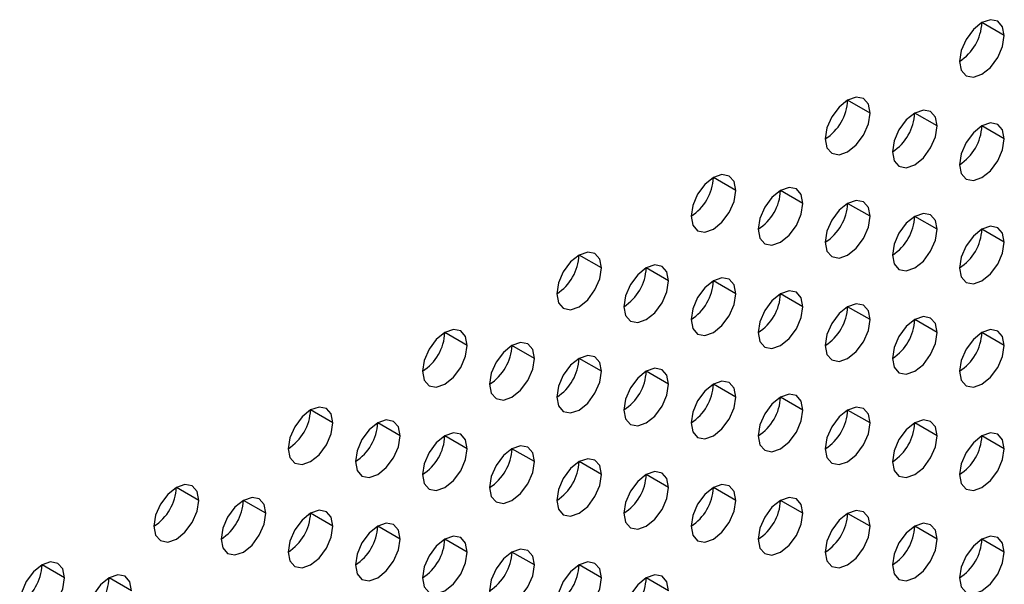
# Model space of a CAD drawing. Header units: millimetres. Extents: x 0 to 1118, y 0 to 864.
# Tile 246 of 256: x 979.61 to 984.8, y 679.25 to 682.22. Entities that reach past the tile are written whole.
import ezdxf

# ---------------------------------------------------------------- set-up
doc = ezdxf.new("R2010")
doc.units = ezdxf.units.MM

msp = doc.modelspace()

# ---------------------------------------------------------------- linework, layer by layer
at = {"color": 7, "linetype": 'Continuous', "lineweight": 25}
for p, q in [((984.7956, 682.1403), (984.6777, 682.2084)), ((984.0884, 681.7321), (983.9706, 681.8002)), ((984.442, 681.664), (984.3242, 681.7321)), ((984.7956, 681.596), (984.6777, 681.664)), ((983.3813, 681.3239), (983.2635, 681.392)), ((983.7349, 681.2558), (983.617, 681.3239)), ((984.0884, 681.1878), (983.9706, 681.2558)), ((984.442, 681.1197), (984.3242, 681.1877)), ((984.7956, 681.0516), (984.6777, 681.1196)), ((982.6742, 680.9157), (982.5564, 680.9837)), ((983.0278, 680.8476), (982.9099, 680.9157)), ((983.3813, 680.7796), (983.2635, 680.8476)), ((983.7349, 680.7115), (983.617, 680.7795)), ((984.0884, 680.6434), (983.9706, 680.7114)), ((984.442, 680.5753), (984.3242, 680.6434)), ((981.9671, 680.5075), (981.8493, 680.5755)), ((984.7956, 680.5072), (984.6777, 680.5753)), ((982.3207, 680.4394), (982.2028, 680.5075)), ((982.6742, 680.3714), (982.5564, 680.4394)), ((983.0278, 680.3033), (982.9099, 680.3713)), ((983.3813, 680.2352), (983.2635, 680.3032)), ((983.7349, 680.1671), (983.617, 680.2352)), ((981.26, 680.0993), (981.1422, 680.1673)), ((984.0884, 680.099), (983.9706, 680.1671)), ((981.6136, 680.0312), (981.4957, 680.0993)), ((984.442, 680.031), (984.3242, 680.099)), ((981.9671, 679.9632), (981.8493, 680.0312)), ((984.7956, 679.9629), (984.6777, 680.0309)), ((982.3207, 679.8951), (982.2028, 679.9631)), ((982.6742, 679.827), (982.5564, 679.895)), ((983.0278, 679.7589), (982.9099, 679.8269)), ((980.5529, 679.6911), (980.4351, 679.7591)), ((983.3813, 679.6908), (983.2635, 679.7589)), ((980.9065, 679.623), (980.7886, 679.6911)), ((983.7349, 679.6228), (983.617, 679.6908)), ((981.26, 679.5549), (981.1422, 679.623)), ((984.0884, 679.5547), (983.9706, 679.6227)), ((981.6136, 679.4869), (981.4957, 679.5549)), ((984.442, 679.4866), (984.3242, 679.5546)), ((981.9671, 679.4188), (981.8493, 679.4868)), ((984.7956, 679.4185), (984.6777, 679.4866)), ((982.3207, 679.3507), (982.2028, 679.4187)), ((979.8458, 679.2829), (979.728, 679.3509)), ((982.6742, 679.2826), (982.5564, 679.3507)), ((980.1994, 679.2148), (980.0815, 679.2829)), ((983.0278, 679.2146), (982.9099, 679.2826))]:
    msp.add_line(p, q, dxfattribs=at)
at = {"color": 7, "linetype": 'Continuous', "lineweight": 25, "flags": 128}
for points in [[(984.7956, 682.1403), (984.7866, 682.1872), (984.761, 682.2166), (984.7228, 682.2241), (984.6777, 682.2084), (984.6326, 682.172), (984.5944, 682.1204), (984.5688, 682.0615), (984.5599, 682.0043)], [(984.5599, 682.0043), (984.5688, 681.9574), (984.5944, 681.928), (984.6326, 681.9205), (984.6777, 681.9362), (984.7228, 681.9726), (984.761, 682.0242), (984.7866, 682.0831), (984.7956, 682.1403)], [(984.0884, 681.7321), (984.0795, 681.779), (984.0539, 681.8084), (984.0157, 681.8159), (983.9706, 681.8002), (983.9255, 681.7638), (983.8873, 681.7122), (983.8617, 681.6533), (983.8527, 681.5961)], [(983.8527, 681.5961), (983.8617, 681.5492), (983.8873, 681.5198), (983.9255, 681.5123), (983.9706, 681.528), (984.0157, 681.5644), (984.0539, 681.616), (984.0795, 681.6749), (984.0884, 681.7321)], [(984.442, 681.664), (984.433, 681.7109), (984.4075, 681.7403), (984.3693, 681.7478), (984.3242, 681.7321), (984.2791, 681.6957), (984.2408, 681.6441), (984.2153, 681.5852), (984.2063, 681.528)], [(984.7956, 681.596), (984.7866, 681.6429), (984.761, 681.6723), (984.7228, 681.6797), (984.6777, 681.664), (984.6326, 681.6276), (984.5944, 681.5761), (984.5688, 681.5172), (984.5599, 681.4599)], [(984.2063, 681.528), (984.2153, 681.4811), (984.2408, 681.4517), (984.2791, 681.4442), (984.3242, 681.4599), (984.3693, 681.4963), (984.4075, 681.5479), (984.433, 681.6068), (984.442, 681.664)], [(984.5599, 681.4599), (984.5688, 681.413), (984.5944, 681.3836), (984.6326, 681.3762), (984.6777, 681.3918), (984.7228, 681.4282), (984.761, 681.4798), (984.7866, 681.5387), (984.7956, 681.596)], [(983.3813, 681.3239), (983.3724, 681.3708), (983.3468, 681.4002), (983.3086, 681.4077), (983.2635, 681.392), (983.2184, 681.3556), (983.1802, 681.304), (983.1546, 681.2451), (983.1456, 681.1879)], [(983.1456, 681.1879), (983.1546, 681.141), (983.1802, 681.1115), (983.2184, 681.1041), (983.2635, 681.1198), (983.3086, 681.1562), (983.3468, 681.2078), (983.3724, 681.2667), (983.3813, 681.3239)], [(983.7349, 681.2558), (983.7259, 681.3027), (983.7004, 681.3321), (983.6621, 681.3396), (983.617, 681.3239), (983.5719, 681.2875), (983.5337, 681.2359), (983.5082, 681.177), (983.4992, 681.1198)], [(984.0884, 681.1878), (984.0795, 681.2347), (984.0539, 681.2641), (984.0157, 681.2715), (983.9706, 681.2558), (983.9255, 681.2194), (983.8873, 681.1679), (983.8617, 681.109), (983.8527, 681.0517)], [(983.4992, 681.1198), (983.5082, 681.0729), (983.5337, 681.0435), (983.5719, 681.036), (983.617, 681.0517), (983.6621, 681.0881), (983.7004, 681.1397), (983.7259, 681.1986), (983.7349, 681.2558)], [(983.8527, 681.0517), (983.8617, 681.0048), (983.8873, 680.9754), (983.9255, 680.968), (983.9706, 680.9836), (984.0157, 681.02), (984.0539, 681.0716), (984.0795, 681.1305), (984.0884, 681.1878)], [(984.442, 681.1197), (984.433, 681.1666), (984.4075, 681.196), (984.3693, 681.2034), (984.3242, 681.1877), (984.2791, 681.1513), (984.2408, 681.0998), (984.2153, 681.0409), (984.2063, 680.9836)], [(984.2063, 680.9836), (984.2153, 680.9367), (984.2408, 680.9073), (984.2791, 680.8999), (984.3242, 680.9156), (984.3693, 680.952), (984.4075, 681.0035), (984.433, 681.0624), (984.442, 681.1197)], [(984.7956, 681.0516), (984.7866, 681.0985), (984.761, 681.1279), (984.7228, 681.1353), (984.6777, 681.1197), (984.6326, 681.0833), (984.5944, 681.0317), (984.5688, 680.9728), (984.5599, 680.9155)], [(984.5599, 680.9155), (984.5688, 680.8686), (984.5944, 680.8392), (984.6326, 680.8318), (984.6777, 680.8475), (984.7228, 680.8839), (984.761, 680.9354), (984.7866, 680.9943), (984.7956, 681.0516)], [(982.6742, 680.9157), (982.6653, 680.9626), (982.6397, 680.992), (982.6015, 680.9994), (982.5564, 680.9838), (982.5113, 680.9474), (982.4731, 680.8958), (982.4475, 680.8369), (982.4385, 680.7796)], [(982.4385, 680.7796), (982.4475, 680.7327), (982.4731, 680.7033), (982.5113, 680.6959), (982.5564, 680.7116), (982.6015, 680.748), (982.6397, 680.7996), (982.6653, 680.8585), (982.6742, 680.9157)], [(983.0278, 680.8476), (983.0188, 680.8945), (982.9933, 680.9239), (982.955, 680.9314), (982.9099, 680.9157), (982.8648, 680.8793), (982.8266, 680.8277), (982.8011, 680.7688), (982.7921, 680.7116)], [(983.3813, 680.7796), (983.3724, 680.8265), (983.3468, 680.8559), (983.3086, 680.8633), (983.2635, 680.8476), (983.2184, 680.8112), (983.1802, 680.7596), (983.1546, 680.7007), (983.1456, 680.6435)], [(982.7921, 680.7116), (982.8011, 680.6647), (982.8266, 680.6353), (982.8648, 680.6278), (982.9099, 680.6435), (982.955, 680.6799), (982.9933, 680.7315), (983.0188, 680.7904), (983.0278, 680.8476)], [(983.1456, 680.6435), (983.1546, 680.5966), (983.1802, 680.5672), (983.2184, 680.5598), (983.2635, 680.5754), (983.3086, 680.6118), (983.3468, 680.6634), (983.3724, 680.7223), (983.3813, 680.7796)], [(983.7349, 680.7115), (983.7259, 680.7584), (983.7004, 680.7878), (983.6621, 680.7952), (983.617, 680.7795), (983.5719, 680.7431), (983.5337, 680.6916), (983.5082, 680.6327), (983.4992, 680.5754)], [(983.4992, 680.5754), (983.5082, 680.5285), (983.5337, 680.4991), (983.5719, 680.4917), (983.617, 680.5074), (983.6621, 680.5438), (983.7004, 680.5953), (983.7259, 680.6542), (983.7349, 680.7115)], [(984.0884, 680.6434), (984.0795, 680.6903), (984.0539, 680.7197), (984.0157, 680.7271), (983.9706, 680.7115), (983.9255, 680.6751), (983.8873, 680.6235), (983.8617, 680.5646), (983.8527, 680.5073)], [(983.8527, 680.5073), (983.8617, 680.4604), (983.8873, 680.431), (983.9255, 680.4236), (983.9706, 680.4393), (984.0157, 680.4757), (984.0539, 680.5272), (984.0795, 680.5861), (984.0884, 680.6434)], [(984.442, 680.5753), (984.433, 680.6222), (984.4075, 680.6516), (984.3693, 680.6591), (984.3242, 680.6434), (984.2791, 680.607), (984.2408, 680.5554), (984.2153, 680.4965), (984.2063, 680.4393)], [(981.9671, 680.5075), (981.9582, 680.5544), (981.9326, 680.5838), (981.8944, 680.5912), (981.8493, 680.5756), (981.8042, 680.5392), (981.7659, 680.4876), (981.7404, 680.4287), (981.7314, 680.3714)], [(984.7956, 680.5072), (984.7866, 680.5541), (984.761, 680.5835), (984.7228, 680.591), (984.6777, 680.5753), (984.6326, 680.5389), (984.5944, 680.4873), (984.5688, 680.4284), (984.5599, 680.3712)], [(984.2063, 680.4393), (984.2153, 680.3924), (984.2408, 680.363), (984.2791, 680.3555), (984.3242, 680.3712), (984.3693, 680.4076), (984.4075, 680.4592), (984.433, 680.5181), (984.442, 680.5753)], [(981.7314, 680.3714), (981.7404, 680.3245), (981.7659, 680.2951), (981.8042, 680.2877), (981.8493, 680.3034), (981.8944, 680.3398), (981.9326, 680.3914), (981.9582, 680.4503), (981.9671, 680.5075)], [(982.3207, 680.4394), (982.3117, 680.4863), (982.2862, 680.5157), (982.2479, 680.5232), (982.2028, 680.5075), (982.1577, 680.4711), (982.1195, 680.4195), (982.0939, 680.3606), (982.085, 680.3034)], [(984.5599, 680.3712), (984.5688, 680.3243), (984.5944, 680.2949), (984.6326, 680.2874), (984.6777, 680.3031), (984.7228, 680.3395), (984.761, 680.3911), (984.7866, 680.45), (984.7956, 680.5072)], [(982.085, 680.3034), (982.0939, 680.2565), (982.1195, 680.2271), (982.1577, 680.2196), (982.2028, 680.2353), (982.2479, 680.2717), (982.2862, 680.3233), (982.3117, 680.3822), (982.3207, 680.4394)], [(982.6742, 680.3714), (982.6653, 680.4183), (982.6397, 680.4477), (982.6015, 680.4551), (982.5564, 680.4394), (982.5113, 680.403), (982.4731, 680.3514), (982.4475, 680.2925), (982.4385, 680.2353)], [(983.0278, 680.3033), (983.0188, 680.3502), (982.9933, 680.3796), (982.955, 680.387), (982.9099, 680.3713), (982.8648, 680.3349), (982.8266, 680.2834), (982.8011, 680.2245), (982.7921, 680.1672)], [(982.4385, 680.2353), (982.4475, 680.1884), (982.4731, 680.159), (982.5113, 680.1516), (982.5564, 680.1672), (982.6015, 680.2036), (982.6397, 680.2552), (982.6653, 680.3141), (982.6742, 680.3714)], [(982.7921, 680.1672), (982.8011, 680.1203), (982.8266, 680.0909), (982.8648, 680.0835), (982.9099, 680.0992), (982.955, 680.1355), (982.9933, 680.1871), (983.0188, 680.246), (983.0278, 680.3033)], [(983.3813, 680.2352), (983.3724, 680.2821), (983.3468, 680.3115), (983.3086, 680.3189), (983.2635, 680.3033), (983.2184, 680.2669), (983.1802, 680.2153), (983.1546, 680.1564), (983.1456, 680.0991)], [(983.1456, 680.0991), (983.1546, 680.0522), (983.1802, 680.0228), (983.2184, 680.0154), (983.2635, 680.0311), (983.3086, 680.0675), (983.3468, 680.119), (983.3724, 680.1779), (983.3813, 680.2352)], [(983.7349, 680.1671), (983.7259, 680.214), (983.7004, 680.2434), (983.6621, 680.2509), (983.617, 680.2352), (983.5719, 680.1988), (983.5337, 680.1472), (983.5082, 680.0883), (983.4992, 680.0311)], [(981.26, 680.0993), (981.2511, 680.1462), (981.2255, 680.1756), (981.1873, 680.183), (981.1422, 680.1674), (981.0971, 680.131), (981.0588, 680.0794), (981.0333, 680.0205), (981.0243, 679.9632)], [(984.0884, 680.099), (984.0795, 680.1459), (984.0539, 680.1753), (984.0157, 680.1828), (983.9706, 680.1671), (983.9255, 680.1307), (983.8873, 680.0791), (983.8617, 680.0202), (983.8527, 679.963)], [(983.4992, 680.0311), (983.5082, 679.9842), (983.5337, 679.9547), (983.5719, 679.9473), (983.617, 679.963), (983.6621, 679.9994), (983.7004, 680.051), (983.7259, 680.1099), (983.7349, 680.1671)], [(981.0243, 679.9632), (981.0333, 679.9163), (981.0588, 679.8869), (981.0971, 679.8795), (981.1422, 679.8952), (981.1873, 679.9316), (981.2255, 679.9831), (981.2511, 680.042), (981.26, 680.0993)], [(981.6136, 680.0312), (981.6046, 680.0781), (981.5791, 680.1075), (981.5408, 680.115), (981.4957, 680.0993), (981.4506, 680.0629), (981.4124, 680.0113), (981.3868, 679.9524), (981.3779, 679.8952)], [(983.8527, 679.963), (983.8617, 679.9161), (983.8873, 679.8867), (983.9255, 679.8792), (983.9706, 679.8949), (984.0157, 679.9313), (984.0539, 679.9829), (984.0795, 680.0418), (984.0884, 680.099)], [(984.442, 680.031), (984.433, 680.0779), (984.4075, 680.1073), (984.3693, 680.1147), (984.3242, 680.099), (984.2791, 680.0626), (984.2408, 680.0111), (984.2153, 679.9522), (984.2063, 679.8949)], [(981.3779, 679.8952), (981.3868, 679.8483), (981.4124, 679.8189), (981.4506, 679.8114), (981.4957, 679.8271), (981.5408, 679.8635), (981.5791, 679.9151), (981.6046, 679.974), (981.6136, 680.0312)], [(981.9671, 679.9632), (981.9582, 680.0101), (981.9326, 680.0395), (981.8944, 680.0469), (981.8493, 680.0312), (981.8042, 679.9948), (981.7659, 679.9432), (981.7404, 679.8843), (981.7314, 679.8271)], [(984.2063, 679.8949), (984.2153, 679.848), (984.2408, 679.8186), (984.2791, 679.8112), (984.3242, 679.8268), (984.3693, 679.8632), (984.4075, 679.9148), (984.433, 679.9737), (984.442, 680.031)], [(984.7956, 679.9629), (984.7866, 680.0098), (984.761, 680.0392), (984.7228, 680.0466), (984.6777, 680.0309), (984.6326, 679.9945), (984.5944, 679.943), (984.5688, 679.8841), (984.5599, 679.8268)], [(982.3207, 679.8951), (982.3117, 679.942), (982.2862, 679.9714), (982.2479, 679.9788), (982.2028, 679.9631), (982.1577, 679.9267), (982.1195, 679.8752), (982.0939, 679.8163), (982.085, 679.759)], [(981.7314, 679.8271), (981.7404, 679.7802), (981.7659, 679.7508), (981.8042, 679.7434), (981.8493, 679.759), (981.8944, 679.7954), (981.9326, 679.847), (981.9582, 679.9059), (981.9671, 679.9632)], [(984.5599, 679.8268), (984.5688, 679.7799), (984.5944, 679.7505), (984.6326, 679.7431), (984.6777, 679.7588), (984.7228, 679.7952), (984.761, 679.8467), (984.7866, 679.9056), (984.7956, 679.9629)], [(982.085, 679.759), (982.0939, 679.7121), (982.1195, 679.6827), (982.1577, 679.6753), (982.2028, 679.6909), (982.2479, 679.7273), (982.2862, 679.7789), (982.3117, 679.8378), (982.3207, 679.8951)], [(982.6742, 679.827), (982.6653, 679.8739), (982.6397, 679.9033), (982.6015, 679.9107), (982.5564, 679.8951), (982.5113, 679.8587), (982.4731, 679.8071), (982.4475, 679.7482), (982.4385, 679.6909)], [(982.4385, 679.6909), (982.4475, 679.644), (982.4731, 679.6146), (982.5113, 679.6072), (982.5564, 679.6229), (982.6015, 679.6593), (982.6397, 679.7108), (982.6653, 679.7697), (982.6742, 679.827)], [(983.0278, 679.7589), (983.0188, 679.8058), (982.9933, 679.8352), (982.955, 679.8426), (982.9099, 679.827), (982.8648, 679.7906), (982.8266, 679.739), (982.8011, 679.6801), (982.7921, 679.6228)], [(980.5529, 679.6911), (980.5439, 679.738), (980.5184, 679.7674), (980.4802, 679.7748), (980.4351, 679.7592), (980.39, 679.7228), (980.3517, 679.6712), (980.3262, 679.6123), (980.3172, 679.555)], [(983.3813, 679.6908), (983.3724, 679.7377), (983.3468, 679.7671), (983.3086, 679.7746), (983.2635, 679.7589), (983.2184, 679.7225), (983.1802, 679.6709), (983.1546, 679.612), (983.1456, 679.5548)], [(982.7921, 679.6228), (982.8011, 679.5759), (982.8266, 679.5465), (982.8648, 679.5391), (982.9099, 679.5548), (982.955, 679.5912), (982.9933, 679.6428), (983.0188, 679.7017), (983.0278, 679.7589)], [(980.3172, 679.555), (980.3262, 679.5081), (980.3517, 679.4787), (980.39, 679.4713), (980.4351, 679.487), (980.4802, 679.5234), (980.5184, 679.5749), (980.5439, 679.6338), (980.5529, 679.6911)], [(980.9065, 679.623), (980.8975, 679.6699), (980.8719, 679.6993), (980.8337, 679.7068), (980.7886, 679.6911), (980.7435, 679.6547), (980.7053, 679.6031), (980.6797, 679.5442), (980.6708, 679.487)], [(983.1456, 679.5548), (983.1546, 679.5079), (983.1802, 679.4785), (983.2184, 679.471), (983.2635, 679.4867), (983.3086, 679.5231), (983.3468, 679.5747), (983.3724, 679.6336), (983.3813, 679.6908)], [(983.7349, 679.6228), (983.7259, 679.6697), (983.7004, 679.6991), (983.6621, 679.7065), (983.617, 679.6908), (983.5719, 679.6544), (983.5337, 679.6028), (983.5082, 679.5439), (983.4992, 679.4867)], [(980.6708, 679.487), (980.6797, 679.4401), (980.7053, 679.4107), (980.7435, 679.4032), (980.7886, 679.4189), (980.8337, 679.4553), (980.8719, 679.5069), (980.8975, 679.5658), (980.9065, 679.623)], [(981.26, 679.5549), (981.2511, 679.6018), (981.2255, 679.6312), (981.1873, 679.6387), (981.1422, 679.623), (981.0971, 679.5866), (981.0588, 679.535), (981.0333, 679.4761), (981.0243, 679.4189)], [(983.4992, 679.4867), (983.5082, 679.4398), (983.5337, 679.4104), (983.5719, 679.403), (983.617, 679.4186), (983.6621, 679.455), (983.7004, 679.5066), (983.7259, 679.5655), (983.7349, 679.6228)], [(984.0884, 679.5547), (984.0795, 679.6016), (984.0539, 679.631), (984.0157, 679.6384), (983.9706, 679.6227), (983.9255, 679.5863), (983.8873, 679.5348), (983.8617, 679.4759), (983.8527, 679.4186)], [(981.0243, 679.4189), (981.0333, 679.372), (981.0588, 679.3426), (981.0971, 679.3351), (981.1422, 679.3508), (981.1873, 679.3872), (981.2255, 679.4388), (981.2511, 679.4977), (981.26, 679.5549)], [(981.6136, 679.4869), (981.6046, 679.5338), (981.5791, 679.5632), (981.5408, 679.5706), (981.4957, 679.5549), (981.4506, 679.5185), (981.4124, 679.467), (981.3868, 679.4081), (981.3779, 679.3508)], [(983.8527, 679.4186), (983.8617, 679.3717), (983.8873, 679.3423), (983.9255, 679.3349), (983.9706, 679.3506), (984.0157, 679.387), (984.0539, 679.4385), (984.0795, 679.4974), (984.0884, 679.5547)], [(984.442, 679.4866), (984.433, 679.5335), (984.4075, 679.5629), (984.3693, 679.5703), (984.3242, 679.5547), (984.2791, 679.5183), (984.2408, 679.4667), (984.2153, 679.4078), (984.2063, 679.3505)], [(981.9671, 679.4188), (981.9582, 679.4657), (981.9326, 679.4951), (981.8944, 679.5025), (981.8493, 679.4868), (981.8042, 679.4505), (981.7659, 679.3989), (981.7404, 679.34), (981.7314, 679.2827)], [(984.7956, 679.4185), (984.7866, 679.4654), (984.761, 679.4948), (984.7228, 679.5023), (984.6777, 679.4866), (984.6326, 679.4502), (984.5944, 679.3986), (984.5688, 679.3397), (984.5599, 679.2825)], [(981.3779, 679.3508), (981.3868, 679.3039), (981.4124, 679.2745), (981.4506, 679.2671), (981.4957, 679.2827), (981.5408, 679.3191), (981.5791, 679.3707), (981.6046, 679.4296), (981.6136, 679.4869)], [(984.2063, 679.3505), (984.2153, 679.3036), (984.2408, 679.2742), (984.2791, 679.2668), (984.3242, 679.2825), (984.3693, 679.3189), (984.4075, 679.3704), (984.433, 679.4293), (984.442, 679.4866)], [(981.7314, 679.2827), (981.7404, 679.2358), (981.7659, 679.2064), (981.8042, 679.199), (981.8493, 679.2147), (981.8944, 679.2511), (981.9326, 679.3026), (981.9582, 679.3615), (981.9671, 679.4188)], [(982.3207, 679.3507), (982.3117, 679.3976), (982.2862, 679.427), (982.2479, 679.4344), (982.2028, 679.4188), (982.1577, 679.3824), (982.1195, 679.3308), (982.0939, 679.2719), (982.085, 679.2146)], [(984.5599, 679.2825), (984.5688, 679.2356), (984.5944, 679.2062), (984.6326, 679.1987), (984.6777, 679.2144), (984.7228, 679.2508), (984.761, 679.3024), (984.7866, 679.3613), (984.7956, 679.4185)], [(979.8458, 679.2829), (979.8368, 679.3298), (979.8113, 679.3592), (979.7731, 679.3666), (979.728, 679.351), (979.6829, 679.3146), (979.6446, 679.263), (979.6191, 679.2041), (979.6101, 679.1468)], [(982.085, 679.2146), (982.0939, 679.1677), (982.1195, 679.1383), (982.1577, 679.1309), (982.2028, 679.1466), (982.2479, 679.183), (982.2862, 679.2346), (982.3117, 679.2935), (982.3207, 679.3507)], [(982.6742, 679.2826), (982.6653, 679.3295), (982.6397, 679.3589), (982.6015, 679.3664), (982.5564, 679.3507), (982.5113, 679.3143), (982.4731, 679.2627), (982.4475, 679.2038), (982.4385, 679.1466)], [(980.1994, 679.2148), (980.1904, 679.2617), (980.1648, 679.2911), (980.1266, 679.2986), (980.0815, 679.2829), (980.0364, 679.2465), (979.9982, 679.1949), (979.9726, 679.136), (979.9637, 679.0788)], [(983.0278, 679.2146), (983.0188, 679.2615), (982.9933, 679.2909), (982.955, 679.2983), (982.9099, 679.2826), (982.8648, 679.2462), (982.8266, 679.1946), (982.8011, 679.1357), (982.7921, 679.0785)], [(979.6101, 679.1468), (979.6191, 679.0999), (979.6446, 679.0705), (979.6829, 679.0631), (979.728, 679.0788), (979.7731, 679.1152), (979.8113, 679.1667), (979.8368, 679.2256), (979.8458, 679.2829)], [(982.4385, 679.1466), (982.4475, 679.0997), (982.4731, 679.0703), (982.5113, 679.0628), (982.5564, 679.0785), (982.6015, 679.1149), (982.6397, 679.1665), (982.6653, 679.2254), (982.6742, 679.2826)]]:
    msp.add_lwpolyline(points, dxfattribs=at)
at = {"color": 7, "linetype": 'Continuous', "lineweight": 25}
for centre in [(984.4218, 682.22), (983.7147, 681.8118), (984.0683, 681.7437), (984.4218, 681.6756), (983.0076, 681.4036), (983.3612, 681.3355), (983.7147, 681.2674), (984.0683, 681.1994), (984.4218, 681.1313), (982.3005, 680.9954), (982.6541, 680.9273), (983.0076, 680.8592), (983.3612, 680.7912), (983.7147, 680.7231), (984.0683, 680.655), (981.5934, 680.5872), (984.4218, 680.5869), (981.947, 680.5191), (982.3005, 680.451), (982.6541, 680.383), (983.0076, 680.3149), (983.3612, 680.2468), (980.8863, 680.179), (983.7147, 680.1787), (981.2399, 680.1109), (984.0683, 680.1106), (981.5934, 680.0428), (984.4218, 680.0426), (981.947, 679.9747), (982.3005, 679.9067), (982.6541, 679.8386), (980.1792, 679.7708), (983.0076, 679.7705), (980.5327, 679.7027), (983.3612, 679.7024), (980.8863, 679.6346), (983.7147, 679.6344), (981.2399, 679.5665), (984.0683, 679.5663), (981.5934, 679.4985), (984.4218, 679.4982), (981.947, 679.4304), (979.4721, 679.3626), (982.3005, 679.3623), (979.8256, 679.2945), (982.6541, 679.2942)]:
    msp.add_arc(centre, 0.2561, 302.6055, 357.3945, dxfattribs=at)

doc.saveas('drawing.dxf')
